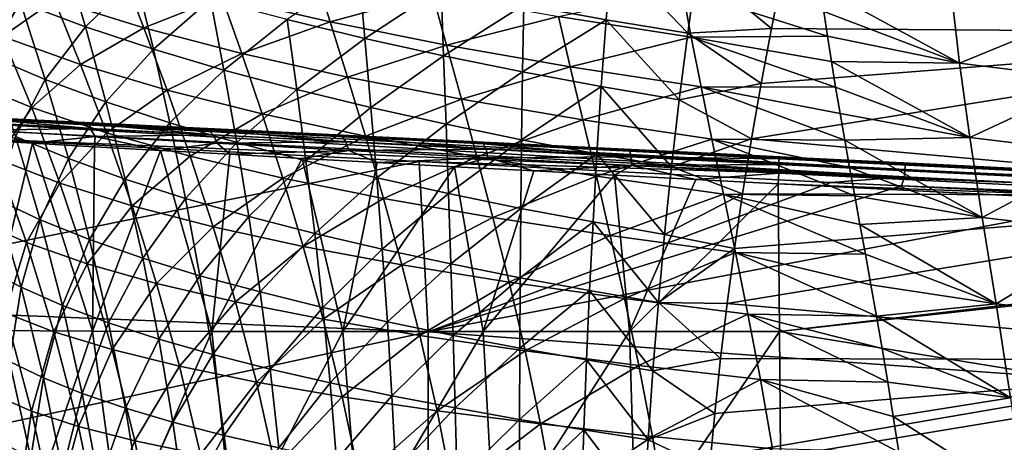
# Model space of a CAD drawing. Header units: metres. Extents: x -28 to 111, y -27 to 27.
# Tile 37 of 55: x 28 to 42, y 6 to 12. Entities that reach past the tile are written whole.
import ezdxf

# ---------------------------------------------------------------- set-up
doc = ezdxf.new("R2010")
doc.units = ezdxf.units.M
doc.layers.add('solid_13061041_XXX', color=7, linetype='CONTINUOUS')

msp = doc.modelspace()

# ---------------------------------------------------------------- linework, layer by layer
at = {"layer": 'solid_13061041_XXX'}
for points in [[(38.593594, 12.748885, -20.126493), (47.5896, 11.889615, -19.83956), (48.007412, 14.200536, -20.560453)], [(27.660461, 12.326068, -16.880564), (28.589821, 11.98008, -17.372231), (28.278194, 13.02986, -17.789955)], [(28.278194, 13.02986, -17.789955), (28.589821, 11.98008, -17.372231), (29.314579, 12.688558, -18.201704)], [(34.880924, 12.293303, -19.760471), (36.062195, 12.080735, -19.828796), (36.139004, 13.029072, -20.125843)], [(36.139004, 13.029072, -20.125843), (36.062195, 12.080735, -19.828796), (37.233269, 11.885973, -19.846775)], [(36.139004, 13.029072, -20.125843), (37.233269, 11.885973, -19.846775), (37.365517, 12.834637, -20.133818)], [(27.402117, 11.838326, -76.673149), (26.978085, 12.789757, -75.883232), (28.145975, 12.361195, -73.736832)], [(28.145975, 12.361195, -73.736832), (29.103855, 12.802073, -70.846161), (29.431412, 11.964555, -71.617645)], [(29.431412, 11.964555, -71.617645), (29.103855, 12.802073, -70.846161), (30.548647, 12.41163, -68.815353)], [(30.548647, 12.41163, -68.815353), (31.869715, 12.800698, -66.092529), (32.105213, 12.050531, -66.831123)], [(31.484417, 12.082045, -18.878677), (32.602119, 11.811689, -19.135509), (32.513523, 12.785503, -19.463795)], [(32.105213, 12.050531, -66.831123), (31.869715, 12.800698, -66.092529), (33.572224, 12.451882, -64.216011)], [(32.513523, 12.785503, -19.463795), (32.602119, 11.811689, -19.135509), (33.695847, 12.532284, -19.641161)], [(37.365517, 12.834637, -20.133818), (37.233269, 11.885973, -19.846775), (38.433842, 11.955559, -19.888565)], [(37.365517, 12.834637, -20.133818), (38.433842, 11.955559, -19.888565), (38.593594, 12.748885, -20.126493)], [(38.593594, 12.748885, -20.126493), (38.433842, 11.955559, -19.888565), (47.5896, 11.889615, -19.83956)], [(26.781828, 12.696707, -16.34984), (27.198994, 11.569304, -15.90117), (27.660461, 12.326068, -16.880564)], [(28.589821, 11.98008, -17.372231), (29.565659, 11.656887, -17.817068), (29.314579, 12.688558, -18.201704)], [(29.314579, 12.688558, -18.201704), (29.565659, 11.656887, -17.817068), (30.385483, 12.375711, -18.566837)], [(32.105213, 12.050531, -66.831123), (33.572224, 12.451882, -64.216011), (33.772354, 11.71684, -64.903725)], [(32.602119, 11.811689, -19.135509), (33.730774, 11.565555, -19.334267), (33.695847, 12.532284, -19.641161)], [(33.772354, 11.71684, -64.903725), (33.572224, 12.451882, -64.216011), (35.37896, 12.128925, -62.405262)], [(33.695847, 12.532284, -19.641161), (33.730774, 11.565555, -19.334267), (34.880924, 12.293303, -19.760471)], [(35.37896, 12.128925, -62.405262), (37.159752, 12.507946, -60.025963), (37.285019, 11.831092, -60.668171)], [(37.159752, 12.507946, -60.025963), (39.186932, 12.198158, -58.448528), (39.239315, 11.84292, -58.770638)], [(37.285019, 11.831092, -60.668171), (37.159752, 12.507946, -60.025963), (39.239315, 11.84292, -58.770638)], [(39.138996, 12.546878, -58.111595), (41.017155, 12.455699, -56.629883), (41.131714, 11.459629, -57.503521)], [(39.186932, 12.198158, -58.448528), (39.138996, 12.546878, -58.111595), (41.131714, 11.459629, -57.503521)], [(42.967934, 12.209839, -55.388775), (41.131714, 11.459629, -57.503521), (41.017155, 12.455699, -56.629883)], [(27.198994, 11.569304, -15.90117), (28.014961, 11.224787, -16.466042), (27.660461, 12.326068, -16.880564)], [(27.402117, 11.838326, -76.673149), (28.145975, 12.361195, -73.736832), (28.521967, 11.441176, -74.478127)], [(27.660461, 12.326068, -16.880564), (28.014961, 11.224787, -16.466042), (28.589821, 11.98008, -17.372231)], [(28.521967, 11.441176, -74.478127), (28.145975, 12.361195, -73.736832), (29.431412, 11.964555, -71.617645)], [(29.431412, 11.964555, -71.617645), (30.548647, 12.41163, -68.815353), (30.834095, 11.59678, -69.536919)], [(29.565659, 11.656887, -17.817068), (30.579197, 11.359643, -18.212057), (30.385483, 12.375711, -18.566837)], [(30.385483, 12.375711, -18.566837), (30.579197, 11.359643, -18.212057), (31.484417, 12.082045, -18.878677)], [(30.834095, 11.59678, -69.536919), (30.548647, 12.41163, -68.815353), (32.105213, 12.050531, -66.831123)], [(33.730774, 11.565555, -19.334267), (34.863384, 11.33239, -19.47143), (34.880924, 12.293303, -19.760471)], [(34.880924, 12.293303, -19.760471), (34.863384, 11.33239, -19.47143), (36.062195, 12.080735, -19.828796)], [(39.239315, 11.84292, -58.770638), (39.186932, 12.198158, -58.448528), (41.131714, 11.459629, -57.503521)], [(42.967934, 12.209839, -55.388775), (43.059338, 11.218484, -56.200283), (41.131714, 11.459629, -57.503521)], [(30.579197, 11.359643, -18.212057), (31.623302, 11.079759, -18.550882), (31.484417, 12.082045, -18.878677)], [(30.834095, 11.59678, -69.536919), (32.105213, 12.050531, -66.831123), (32.352589, 11.25581, -67.505089)], [(31.484417, 12.082045, -18.878677), (31.623302, 11.079759, -18.550882), (32.602119, 11.811689, -19.135509)], [(32.352589, 11.25581, -67.505089), (32.105213, 12.050531, -66.831123), (33.772354, 11.71684, -64.903725)], [(33.772354, 11.71684, -64.903725), (35.37896, 12.128925, -62.405262), (35.547577, 11.406758, -63.044495)], [(34.863384, 11.33239, -19.47143), (35.992798, 11.123506, -19.553547), (36.062195, 12.080735, -19.828796)], [(35.547577, 11.406758, -63.044495), (35.37896, 12.128925, -62.405262), (37.285019, 11.831092, -60.668171)], [(36.062195, 12.080735, -19.828796), (35.992798, 11.123506, -19.553547), (37.112045, 10.930905, -19.58172)], [(36.062195, 12.080735, -19.828796), (37.112045, 10.930905, -19.58172), (37.233269, 11.885973, -19.846775)], [(28.014961, 11.224787, -16.466042), (28.884739, 10.902245, -16.989698), (28.589821, 11.98008, -17.372231)], [(28.521967, 11.441176, -74.478127), (29.431412, 11.964555, -71.617645), (29.763601, 11.072985, -72.312706)], [(28.589821, 11.98008, -17.372231), (28.884739, 10.902245, -16.989698), (29.565659, 11.656887, -17.817068)], [(29.763601, 11.072985, -72.312706), (29.431412, 11.964555, -71.617645), (30.834095, 11.59678, -69.536919)], [(37.233269, 11.885973, -19.846775), (37.112045, 10.930905, -19.58172), (38.285465, 11.164303, -19.667595)], [(37.233269, 11.885973, -19.846775), (38.285465, 11.164303, -19.667595), (38.433842, 11.955559, -19.888565)], [(38.148262, 10.375033, -19.46327), (47.247742, 9.555562, -19.249546), (47.5896, 11.889615, -19.83956)], [(38.285465, 11.164303, -19.667595), (38.148262, 10.375033, -19.46327), (47.5896, 11.889615, -19.83956)], [(38.433842, 11.955559, -19.888565), (38.285465, 11.164303, -19.667595), (47.5896, 11.889615, -19.83956)], [(26.868811, 11.211684, -79.63488), (27.402117, 11.838326, -76.673149), (27.819775, 10.822315, -77.374779)], [(27.819775, 10.822315, -77.374779), (27.402117, 11.838326, -76.673149), (28.521967, 11.441176, -74.478127)], [(31.623302, 11.079759, -18.550882), (32.688457, 10.821115, -18.831394), (32.602119, 11.811689, -19.135509)], [(32.602119, 11.811689, -19.135509), (32.688457, 10.821115, -18.831394), (33.730774, 11.565555, -19.334267)], [(35.547577, 11.406758, -63.044495), (37.285019, 11.831092, -60.668171), (37.425732, 11.119504, -61.261631)], [(37.285019, 11.831092, -60.668171), (39.239315, 11.84292, -58.770638), (39.29575, 11.481532, -59.07777)], [(37.285019, 11.831092, -60.668171), (39.29575, 11.481532, -59.07777), (39.356052, 11.112999, -59.370953)], [(37.425732, 11.119504, -61.261631), (37.285019, 11.831092, -60.668171), (39.356052, 11.112999, -59.370953)], [(39.29575, 11.481532, -59.07777), (39.239315, 11.84292, -58.770638), (41.131714, 11.459629, -57.503521)], [(28.884739, 10.902245, -16.989698), (29.803883, 10.600032, -17.464214), (29.565659, 11.656887, -17.817068)], [(29.565659, 11.656887, -17.817068), (29.803883, 10.600032, -17.464214), (30.579197, 11.359643, -18.212057)], [(29.763601, 11.072985, -72.312706), (30.834095, 11.59678, -69.536919), (31.126362, 10.730813, -70.187981)], [(31.126362, 10.730813, -70.187981), (30.834095, 11.59678, -69.536919), (32.352589, 11.25581, -67.505089)], [(32.352589, 11.25581, -67.505089), (33.772354, 11.71684, -64.903725), (33.985386, 10.939732, -65.532509)], [(33.985386, 10.939732, -65.532509), (33.772354, 11.71684, -64.903725), (35.547577, 11.406758, -63.044495)], [(27.198994, 11.569304, -15.90117), (27.587095, 10.407862, -15.497103), (28.014961, 11.224787, -16.466042)], [(32.688457, 10.821115, -18.831394), (33.766392, 10.584559, -19.050325), (33.730774, 11.565555, -19.334267)], [(33.730774, 11.565555, -19.334267), (33.766392, 10.584559, -19.050325), (34.863384, 11.33239, -19.47143)], [(39.29575, 11.481532, -59.07777), (41.131714, 11.459629, -57.503521), (41.281319, 10.392736, -58.283958)], [(39.356052, 11.112999, -59.370953), (39.29575, 11.481532, -59.07777), (41.281319, 10.392736, -58.283958)], [(43.059338, 11.218484, -56.200283), (41.281319, 10.392736, -58.283958), (41.131714, 11.459629, -57.503521)], [(27.819775, 10.822315, -77.374779), (28.521967, 11.441176, -74.478127), (28.895151, 10.459934, -75.136963)], [(28.895151, 10.459934, -75.136963), (28.521967, 11.441176, -74.478127), (29.763601, 11.072985, -72.312706)], [(29.803883, 10.600032, -17.464214), (30.763502, 10.321126, -17.886173), (30.579197, 11.359643, -18.212057)], [(30.579197, 11.359643, -18.212057), (30.763502, 10.321126, -17.886173), (31.623302, 11.079759, -18.550882)], [(33.766392, 10.584559, -19.050325), (34.849625, 10.359735, -19.204628), (34.863384, 11.33239, -19.47143)], [(33.985386, 10.939732, -65.532509), (35.547577, 11.406758, -63.044495), (35.729702, 10.644852, -63.630318)], [(34.863384, 11.33239, -19.47143), (34.849625, 10.359735, -19.204628), (35.992798, 11.123506, -19.553547)], [(35.729702, 10.644852, -63.630318), (35.547577, 11.406758, -63.044495), (37.425732, 11.119504, -61.261631)], [(27.318752, 10.08578, -80.287659), (26.868811, 11.211684, -79.63488), (27.819775, 10.822315, -77.374779)], [(27.587095, 10.407862, -15.497103), (28.345648, 10.092514, -16.091841), (28.014961, 11.224787, -16.466042)], [(28.014961, 11.224787, -16.466042), (28.345648, 10.092514, -16.091841), (28.884739, 10.902245, -16.989698)], [(31.126362, 10.730813, -70.187981), (32.352589, 11.25581, -67.505089), (32.608505, 10.412679, -68.114403)], [(32.608505, 10.412679, -68.114403), (32.352589, 11.25581, -67.505089), (33.985386, 10.939732, -65.532509)], [(37.112045, 10.930905, -19.58172), (38.148262, 10.375033, -19.46327), (38.285465, 11.164303, -19.667595)], [(43.059338, 11.218484, -56.200283), (43.184753, 10.160356, -56.926704), (41.281319, 10.392736, -58.283958)], [(28.895151, 10.459934, -75.136963), (29.763601, 11.072985, -72.312706), (30.096043, 10.12328, -72.931198)], [(30.096043, 10.12328, -72.931198), (29.763601, 11.072985, -72.312706), (31.126362, 10.730813, -70.187981)], [(30.763502, 10.321126, -17.886173), (31.755976, 10.057694, -18.249607), (31.623302, 11.079759, -18.550882)], [(31.623302, 11.079759, -18.550882), (31.755976, 10.057694, -18.249607), (32.688457, 10.821115, -18.831394)], [(34.849625, 10.359735, -19.204628), (35.930531, 10.157091, -19.300293), (35.992798, 11.123506, -19.553547)], [(35.729702, 10.644852, -63.630318), (37.425732, 11.119504, -61.261631), (37.580162, 10.370375, -61.806908)], [(35.992798, 11.123506, -19.553547), (35.930531, 10.157091, -19.300293), (37.00169, 9.969285, -19.338768)], [(35.992798, 11.123506, -19.553547), (37.00169, 9.969285, -19.338768), (37.112045, 10.930905, -19.58172)], [(37.425732, 11.119504, -61.261631), (39.356052, 11.112999, -59.370953), (39.419987, 10.736846, -59.650673)], [(37.425732, 11.119504, -61.261631), (39.419987, 10.736846, -59.650673), (39.487221, 10.352877, -59.91713)], [(37.580162, 10.370375, -61.806908), (37.425732, 11.119504, -61.261631), (39.487221, 10.352877, -59.91713)], [(39.419987, 10.736846, -59.650673), (39.356052, 11.112999, -59.370953), (41.281319, 10.392736, -58.283958)], [(28.345648, 10.092514, -16.091841), (29.160505, 9.796336, -16.643574), (28.884739, 10.902245, -16.989698)], [(28.884739, 10.902245, -16.989698), (29.160505, 9.796336, -16.643574), (29.803883, 10.600032, -17.464214)], [(32.608505, 10.412679, -68.114403), (33.985386, 10.939732, -65.532509), (34.208221, 10.116741, -66.102333)], [(34.208221, 10.116741, -66.102333), (33.985386, 10.939732, -65.532509), (35.729702, 10.644852, -63.630318)], [(37.112045, 10.930905, -19.58172), (37.00169, 9.969285, -19.338768), (38.148262, 10.375033, -19.46327)], [(27.318752, 10.08578, -80.287659), (27.819775, 10.822315, -77.374779), (28.225735, 9.737926, -77.988022)], [(28.225735, 9.737926, -77.988022), (27.819775, 10.822315, -77.374779), (28.895151, 10.459934, -75.136963)], [(31.755976, 10.057694, -18.249607), (32.771656, 9.813375, -18.551964), (32.688457, 10.821115, -18.831394)], [(32.688457, 10.821115, -18.831394), (32.771656, 9.813375, -18.551964), (33.766392, 10.584559, -19.050325)], [(26.645157, 10.701543, 32.985703), (28.447285, 10.612742, 25.831081), (27.530699, 10.657907, 25.052328)], [(26.645157, 10.701543, 32.985703), (29.41968, 10.564827, 26.543839), (28.447285, 10.612742, 25.831081)], [(26.645157, 10.701543, 32.985703), (39.316628, 10.077151, 33.313438), (29.41968, 10.564827, 26.543839)], [(40.35704, 10.002555, 33.490482), (39.316628, 10.077151, 33.313438), (26.645157, 10.701543, 32.985703)], [(26.675926, 10.678318, 33.13171), (40.35704, 10.002555, 33.490482), (26.645157, 10.701543, 32.985703)], [(26.669191, 10.615427, 33.264641), (26.661345, 10.516557, 33.373428), (40.342308, 9.829226, 33.737389)], [(26.675926, 10.678318, 33.13171), (26.669191, 10.615427, 33.264641), (40.350277, 9.934979, 33.627373)], [(26.669191, 10.615427, 33.264641), (40.342308, 9.829226, 33.737389), (40.350277, 9.934979, 33.627373)], [(26.675926, 10.678318, 33.13171), (40.350277, 9.934979, 33.627373), (40.35704, 10.002555, 33.490482)], [(26.951746, 10.675849, 24.35261), (27.530699, 10.657907, 25.052328), (28.447285, 10.612742, 25.831081)], [(26.951746, 10.675849, 24.35261), (28.447285, 10.612742, 25.831081), (28.567532, 10.593314, 25.779531)], [(26.951746, 10.675849, 24.35261), (28.658768, 10.523248, 25.657537), (27.059259, 10.609142, 24.242579)], [(26.951746, 10.675849, 24.35261), (28.567532, 10.593314, 25.779531), (28.658768, 10.523248, 25.657537)], [(27.059259, 10.609142, 24.242579), (28.658768, 10.523248, 25.657537), (27.144983, 10.495297, 24.1542)], [(28.567532, 10.593314, 25.779531), (28.447285, 10.612742, 25.831081), (29.41968, 10.564827, 26.543839)], [(29.160505, 9.796336, -16.643574), (30.027084, 9.517924, -17.144302), (29.803883, 10.600032, -17.464214)], [(29.803883, 10.600032, -17.464214), (30.027084, 9.517924, -17.144302), (30.763502, 10.321126, -17.886173)], [(30.096043, 10.12328, -72.931198), (31.126362, 10.730813, -70.187981), (31.421421, 9.809583, -70.768364)], [(31.421421, 9.809583, -70.768364), (31.126362, 10.730813, -70.187981), (32.608505, 10.412679, -68.114403)], [(34.208221, 10.116741, -66.102333), (35.729702, 10.644852, -63.630318), (35.922432, 9.83946, -64.162651)], [(35.922432, 9.83946, -64.162651), (35.729702, 10.644852, -63.630318), (37.580162, 10.370375, -61.806908)], [(39.487221, 10.352877, -59.91713), (39.419987, 10.736846, -59.650673), (41.281319, 10.392736, -58.283958)], [(26.661345, 10.516557, 33.373428), (26.616472, 10.39211, 33.447617), (40.342308, 9.829226, 33.737389)], [(27.144983, 10.495297, 24.1542), (27.830627, 10.310878, 24.703856), (26.997255, 10.358965, 23.889046)], [(28.658768, 10.523248, 25.657537), (28.730188, 10.406743, 25.56035), (27.144983, 10.495297, 24.1542)], [(27.144983, 10.495297, 24.1542), (28.730188, 10.406743, 25.56035), (27.830627, 10.310878, 24.703856)], [(28.225735, 9.737926, -77.988022), (28.895151, 10.459934, -75.136963), (29.260702, 9.413501, -75.713219)], [(28.567532, 10.593314, 25.779531), (29.41968, 10.564827, 26.543839), (30.351765, 10.502295, 26.985552)], [(28.567532, 10.593314, 25.779531), (30.425602, 10.429171, 26.853958), (28.658768, 10.523248, 25.657537)], [(28.567532, 10.593314, 25.779531), (30.351765, 10.502295, 26.985552), (30.425602, 10.429171, 26.853958)], [(28.658768, 10.523248, 25.657537), (30.425602, 10.429171, 26.853958), (28.730188, 10.406743, 25.56035)], [(29.260702, 9.413501, -75.713219), (28.895151, 10.459934, -75.136963), (30.096043, 10.12328, -72.931198)], [(39.316628, 10.077151, 33.313438), (30.442799, 10.514413, 27.186424), (29.41968, 10.564827, 26.543839)], [(30.351765, 10.502295, 26.985552), (29.41968, 10.564827, 26.543839), (30.442799, 10.514413, 27.186424)], [(30.351765, 10.502295, 26.985552), (30.442799, 10.514413, 27.186424), (31.511192, 10.461767, 27.755037)], [(30.351765, 10.502295, 26.985552), (31.511192, 10.461767, 27.755037), (32.273949, 10.404432, 27.95253)], [(30.351765, 10.502295, 26.985552), (32.329609, 10.32862, 27.813709), (30.425602, 10.429171, 26.853958)], [(30.351765, 10.502295, 26.985552), (32.273949, 10.404432, 27.95253), (32.329609, 10.32862, 27.813709)], [(39.316628, 10.077151, 33.313438), (31.511192, 10.461767, 27.755037), (30.442799, 10.514413, 27.186424)], [(39.316628, 10.077151, 33.313438), (32.618958, 10.407182, 28.246264), (31.511192, 10.461767, 27.755037)], [(32.273949, 10.404432, 27.95253), (31.511192, 10.461767, 27.755037), (32.618958, 10.407182, 28.246264)], [(32.771656, 9.813375, -18.551964), (33.801975, 9.588992, -18.789795), (33.766392, 10.584559, -19.050325)], [(33.766392, 10.584559, -19.050325), (33.801975, 9.588992, -18.789795), (34.849625, 10.359735, -19.204628)], [(33.381336, 10.048383, 33.630444), (26.616472, 10.39211, 33.447617), (23.249798, 8.016752, 34.283787)], [(40.342308, 9.829226, 33.737389), (26.616472, 10.39211, 33.447617), (33.381336, 10.048383, 33.630444)], [(26.997255, 10.358965, 23.889046), (27.830627, 10.310878, 24.703856), (27.186756, 7.625631, 22.897264)], [(27.298788, 9.512375, -14.482545), (27.943018, 9.212741, -15.138968), (27.587095, 10.407862, -15.497103)], [(27.587095, 10.407862, -15.497103), (27.943018, 9.212741, -15.138968), (28.345648, 10.092514, -16.091841)], [(28.730188, 10.406743, 25.56035), (28.722694, 10.259973, 25.458971), (27.830627, 10.310878, 24.703856)], [(28.730188, 10.406743, 25.56035), (29.668732, 10.206533, 26.149904), (28.722694, 10.259973, 25.458971)], [(30.425602, 10.429171, 26.853958), (30.482126, 10.310274, 26.750093), (28.730188, 10.406743, 25.56035)], [(28.730188, 10.406743, 25.56035), (30.482126, 10.310274, 26.750093), (29.668732, 10.206533, 26.149904)], [(30.027084, 9.517924, -17.144302), (30.93652, 9.260085, -17.590267), (30.763502, 10.321126, -17.886173)], [(30.425602, 10.429171, 26.853958), (32.329609, 10.32862, 27.813709), (30.482126, 10.310274, 26.750093)], [(32.329609, 10.32862, 27.813709), (32.370956, 10.207647, 27.7052), (30.482126, 10.310274, 26.750093)], [(30.763502, 10.321126, -17.886173), (30.93652, 9.260085, -17.590267), (31.755976, 10.057694, -18.249607)], [(31.421421, 9.809583, -70.768364), (32.608505, 10.412679, -68.114403), (32.869244, 9.516981, -68.658836)], [(32.273949, 10.404432, 27.95253), (32.618958, 10.407182, 28.246264), (33.760288, 10.350943, 28.657356)], [(32.273949, 10.404432, 27.95253), (33.760288, 10.350943, 28.657356), (34.302105, 10.301446, 28.666176)], [(32.273949, 10.404432, 27.95253), (34.339127, 10.223376, 28.52247), (32.329609, 10.32862, 27.813709)], [(32.273949, 10.404432, 27.95253), (34.302105, 10.301446, 28.666176), (34.339127, 10.223376, 28.52247)], [(32.329609, 10.32862, 27.813709), (34.339127, 10.223376, 28.52247), (32.370956, 10.207647, 27.7052)], [(32.869244, 9.516981, -68.658836), (32.608505, 10.412679, -68.114403), (34.208221, 10.116741, -66.102333)], [(39.316628, 10.077151, 33.313438), (33.760288, 10.350943, 28.657356), (32.618958, 10.407182, 28.246264)], [(39.316628, 10.077151, 33.313438), (34.929302, 10.293339, 28.986031), (33.760288, 10.350943, 28.657356)], [(34.302105, 10.301446, 28.666176), (33.760288, 10.350943, 28.657356), (34.929302, 10.293339, 28.986031)], [(33.801975, 9.588992, -18.789795), (34.839085, 9.375127, -18.960447), (34.849625, 10.359735, -19.204628)], [(34.849625, 10.359735, -19.204628), (34.839085, 9.375127, -18.960447), (35.930531, 10.157091, -19.300293)], [(35.922432, 9.83946, -64.162651), (37.580162, 10.370375, -61.806908), (37.745567, 9.580066, -62.303883)], [(37.00169, 9.969285, -19.338768), (38.02182, 9.586294, -19.274979), (38.148262, 10.375033, -19.46327)], [(37.580162, 10.370375, -61.806908), (39.487221, 10.352877, -59.91713), (39.557514, 9.959602, -60.171173)], [(37.580162, 10.370375, -61.806908), (39.557514, 9.959602, -60.171173), (39.630394, 9.556781, -60.41272)], [(37.745567, 9.580066, -62.303883), (37.580162, 10.370375, -61.806908), (39.630394, 9.556781, -60.41272)], [(38.148262, 10.375033, -19.46327), (38.02182, 9.586294, -19.274979), (47.247742, 9.555562, -19.249546)], [(39.487221, 10.352877, -59.91713), (41.281319, 10.392736, -58.283958), (41.459812, 9.245229, -58.972534)], [(39.557514, 9.959602, -60.171173), (39.487221, 10.352877, -59.91713), (41.459812, 9.245229, -58.972534)], [(43.184753, 10.160356, -56.926704), (41.459812, 9.245229, -58.972534), (41.281319, 10.392736, -58.283958)], [(27.830627, 10.310878, 24.703856), (28.693539, 7.615087, 24.496973), (27.186756, 7.625631, 22.897264)], [(27.830627, 10.310878, 24.703856), (28.722694, 10.259973, 25.458971), (28.693539, 7.615087, 24.496973)], [(28.722694, 10.259973, 25.458971), (29.668732, 10.206533, 26.149904), (28.693539, 7.615087, 24.496973)], [(29.668732, 10.206533, 26.149904), (30.405432, 7.610032, 25.859335), (28.693539, 7.615087, 24.496973)], [(30.482126, 10.310274, 26.750093), (30.663712, 10.150859, 26.772585), (29.668732, 10.206533, 26.149904)], [(29.668732, 10.206533, 26.149904), (30.663712, 10.150859, 26.772585), (30.405432, 7.610032, 25.859335)], [(30.482126, 10.310274, 26.750093), (32.370956, 10.207647, 27.7052), (30.663712, 10.150859, 26.772585)], [(32.370956, 10.207647, 27.7052), (31.70233, 10.093274, 27.323389), (30.663712, 10.150859, 26.772585)], [(32.370956, 10.207647, 27.7052), (32.779045, 10.034139, 27.799143), (31.70233, 10.093274, 27.323389)], [(34.339127, 10.223376, 28.52247), (34.365276, 10.100677, 28.411211), (32.370956, 10.207647, 27.7052)], [(32.370956, 10.207647, 27.7052), (34.365276, 10.100677, 28.411211), (32.779045, 10.034139, 27.799143)], [(34.302105, 10.301446, 28.666176), (34.929302, 10.293339, 28.986031), (36.120014, 10.234666, 29.230444)], [(34.302105, 10.301446, 28.666176), (36.120014, 10.234666, 29.230444), (36.403118, 10.195123, 29.116201)], [(34.302105, 10.301446, 28.666176), (36.421322, 10.115271, 28.969883), (34.339127, 10.223376, 28.52247)], [(34.302105, 10.301446, 28.666176), (36.403118, 10.195123, 29.116201), (36.421322, 10.115271, 28.969883)], [(34.339127, 10.223376, 28.52247), (36.421322, 10.115271, 28.969883), (34.365276, 10.100677, 28.411211)], [(39.316628, 10.077151, 33.313438), (36.120014, 10.234666, 29.230444), (34.929302, 10.293339, 28.986031)], [(39.316628, 10.077151, 33.313438), (37.326038, 10.175239, 29.389187), (36.120014, 10.234666, 29.230444)], [(36.403118, 10.195123, 29.116201), (36.120014, 10.234666, 29.230444), (37.326038, 10.175239, 29.389187)], [(36.403118, 10.195123, 29.116201), (37.326038, 10.175239, 29.389187), (38.540813, 10.11538, 29.461309)], [(36.403118, 10.195123, 29.116201), (38.540813, 10.11538, 29.461309), (38.543308, 10.087273, 29.296524)], [(36.403118, 10.195123, 29.116201), (38.543308, 10.087273, 29.296524), (36.421322, 10.115271, 28.969883)], [(39.316628, 10.077151, 33.313438), (38.540813, 10.11538, 29.461309), (37.326038, 10.175239, 29.389187)], [(33.509815, 7.606399, 34.444271), (33.381336, 10.048383, 33.630444), (23.249798, 8.016752, 34.283787)], [(27.007107, 9.209245, -83.19738), (27.318752, 10.08578, -80.287659), (27.745321, 8.884847, -80.846092)], [(27.745321, 8.884847, -80.846092), (27.318752, 10.08578, -80.287659), (28.225735, 9.737926, -77.988022)], [(27.943018, 9.212741, -15.138968), (28.649693, 8.929413, -15.75929), (28.345648, 10.092514, -16.091841)], [(28.345648, 10.092514, -16.091841), (28.649693, 8.929413, -15.75929), (29.160505, 9.796336, -16.643574)], [(29.260702, 9.413501, -75.713219), (30.096043, 10.12328, -72.931198), (30.424339, 9.111357, -73.472961)], [(30.424339, 9.111357, -73.472961), (30.096043, 10.12328, -72.931198), (31.421421, 9.809583, -70.768364)], [(30.663712, 10.150859, 26.772585), (31.70233, 10.093274, 27.323389), (30.405432, 7.610032, 25.859335)], [(31.70233, 10.093274, 27.323389), (32.285999, 7.608616, 26.960966), (30.405432, 7.610032, 25.859335)], [(30.93652, 9.260085, -17.590267), (31.880836, 9.015798, -17.975822), (31.755976, 10.057694, -18.249607)], [(31.70233, 10.093274, 27.323389), (32.779045, 10.034139, 27.799143), (32.285999, 7.608616, 26.960966)], [(31.755976, 10.057694, -18.249607), (31.880836, 9.015798, -17.975822), (32.771656, 9.813375, -18.551964)], [(32.779045, 10.034139, 27.799143), (33.888206, 9.973774, 28.197159), (32.285999, 7.608616, 26.960966)], [(34.365276, 10.100677, 28.411211), (33.888206, 9.973774, 28.197159), (32.779045, 10.034139, 27.799143)], [(32.869244, 9.516981, -68.658836), (34.208221, 10.116741, -66.102333), (34.437397, 9.243747, -66.612923)], [(39.286446, 9.748438, 33.783375), (33.381336, 10.048383, 33.630444), (33.509815, 7.606399, 34.444271)], [(40.342308, 9.829226, 33.737389), (33.381336, 10.048383, 33.630444), (39.286446, 9.748438, 33.783375)], [(34.365276, 10.100677, 28.411211), (35.024067, 9.912501, 28.515209), (33.888206, 9.973774, 28.197159)], [(34.437397, 9.243747, -66.612923), (34.208221, 10.116741, -66.102333), (35.922432, 9.83946, -64.162651)], [(36.421322, 10.115271, 28.969883), (36.432465, 9.991222, 28.857611), (34.365276, 10.100677, 28.411211)], [(34.365276, 10.100677, 28.411211), (36.432465, 9.991222, 28.857611), (35.024067, 9.912501, 28.515209)], [(34.839085, 9.375127, -18.960447), (35.875019, 9.181363, -19.069309), (35.930531, 10.157091, -19.300293)], [(35.930531, 10.157091, -19.300293), (35.875019, 9.181363, -19.069309), (36.902008, 9.00105, -19.118067)], [(35.930531, 10.157091, -19.300293), (36.902008, 9.00105, -19.118067), (37.00169, 9.969285, -19.338768)], [(36.421322, 10.115271, 28.969883), (38.54277, 10.00616, 29.149767), (36.432465, 9.991222, 28.857611)], [(38.543308, 10.087273, 29.296524), (38.54277, 10.00616, 29.149767), (36.421322, 10.115271, 28.969883)], [(40.327202, 10.027355, 33.339382), (51.214298, 9.49089, 29.819765), (38.540813, 10.11538, 29.461309)], [(51.761444, 9.434652, 29.668297), (38.540813, 10.11538, 29.461309), (51.214298, 9.49089, 29.819765)], [(39.316628, 10.077151, 33.313438), (40.327202, 10.027355, 33.339382), (38.540813, 10.11538, 29.461309)], [(51.761444, 9.434652, 29.668297), (38.543308, 10.087273, 29.296524), (38.540813, 10.11538, 29.461309)], [(51.761444, 9.434652, 29.668297), (38.54277, 10.00616, 29.149767), (38.543308, 10.087273, 29.296524)], [(40.35704, 10.002555, 33.490482), (40.327202, 10.027355, 33.339382), (39.316628, 10.077151, 33.313438)], [(43.184753, 10.160356, -56.926704), (43.338291, 9.026137, -57.56926), (41.459812, 9.245229, -58.972534)], [(33.888206, 9.973774, 28.197159), (34.296921, 7.608992, 27.783905), (32.285999, 7.608616, 26.960966)], [(33.888206, 9.973774, 28.197159), (35.024067, 9.912501, 28.515209), (34.296921, 7.608992, 27.783905)], [(35.024067, 9.912501, 28.515209), (36.180779, 9.850647, 28.751511), (34.296921, 7.608992, 27.783905)], [(36.432465, 9.991222, 28.857611), (36.180779, 9.850647, 28.751511), (35.024067, 9.912501, 28.515209)], [(36.432465, 9.991222, 28.857611), (37.352432, 9.788551, 28.90473), (36.180779, 9.850647, 28.751511)], [(38.54277, 10.00616, 29.149767), (38.539246, 9.881166, 29.038048), (36.432465, 9.991222, 28.857611)], [(36.432465, 9.991222, 28.857611), (38.539246, 9.881166, 29.038048), (37.352432, 9.788551, 28.90473)], [(37.00169, 9.969285, -19.338768), (36.902008, 9.00105, -19.118067), (38.02182, 9.586294, -19.274979)], [(51.761917, 9.350223, 29.519592), (38.539246, 9.881166, 29.038048), (38.54277, 10.00616, 29.149767)], [(51.761444, 9.434652, 29.668297), (51.761917, 9.350223, 29.519592), (38.54277, 10.00616, 29.149767)], [(39.630394, 9.556781, -60.41272), (39.557514, 9.959602, -60.171173), (41.459812, 9.245229, -58.972534)], [(40.327202, 10.027355, 33.339382), (54.029953, 9.352147, 33.686989), (51.214298, 9.49089, 29.819765)], [(54.02462, 9.327106, 33.843891), (54.029953, 9.352147, 33.686989), (40.327202, 10.027355, 33.339382)], [(40.35704, 10.002555, 33.490482), (54.02462, 9.327106, 33.843891), (40.327202, 10.027355, 33.339382)], [(40.350277, 9.934979, 33.627373), (40.342308, 9.829226, 33.737389), (54.008846, 9.140538, 34.095848)], [(40.35704, 10.002555, 33.490482), (40.350277, 9.934979, 33.627373), (54.017342, 9.254109, 33.984928)], [(40.350277, 9.934979, 33.627373), (54.008846, 9.140538, 34.095848), (54.017342, 9.254109, 33.984928)], [(40.35704, 10.002555, 33.490482), (54.017342, 9.254109, 33.984928), (54.02462, 9.327106, 33.843891)], [(28.649693, 8.929413, -15.75929), (29.414579, 8.662396, -16.335144), (29.160505, 9.796336, -16.643574)], [(29.160505, 9.796336, -16.643574), (29.414579, 8.662396, -16.335144), (30.027084, 9.517924, -17.144302)], [(30.424339, 9.111357, -73.472961), (31.421421, 9.809583, -70.768364), (31.715239, 8.828943, -71.27787)], [(31.715239, 8.828943, -71.27787), (31.421421, 9.809583, -70.768364), (32.869244, 9.516981, -68.658836)], [(31.880836, 9.015798, -17.975822), (32.850407, 8.788456, -18.298058), (32.771656, 9.813375, -18.551964)], [(32.771656, 9.813375, -18.551964), (32.850407, 8.788456, -18.298058), (33.801975, 9.588992, -18.789795)], [(36.180779, 9.850647, 28.751511), (36.398773, 7.60931, 28.315561), (34.296921, 7.608992, 27.783905)], [(34.437397, 9.243747, -66.612923), (35.922432, 9.83946, -64.162651), (36.122517, 8.986548, -64.64119)], [(36.122517, 8.986548, -64.64119), (35.922432, 9.83946, -64.162651), (37.745567, 9.580066, -62.303883)], [(36.180779, 9.850647, 28.751511), (37.352432, 9.788551, 28.90473), (36.398773, 7.60931, 28.315561)], [(37.352432, 9.788551, 28.90473), (38.533134, 9.72651, 28.97397), (36.398773, 7.60931, 28.315561)], [(38.539246, 9.881166, 29.038048), (38.533134, 9.72651, 28.97397), (37.352432, 9.788551, 28.90473)], [(51.75901, 9.220703, 29.40798), (38.533134, 9.72651, 28.97397), (38.539246, 9.881166, 29.038048)], [(51.761917, 9.350223, 29.519592), (51.75901, 9.220703, 29.40798), (38.539246, 9.881166, 29.038048)], [(40.342308, 9.829226, 33.737389), (39.286446, 9.748438, 33.783375), (40.299194, 9.696969, 33.809353)], [(40.342308, 9.829226, 33.737389), (40.299194, 9.696969, 33.809353), (54.008846, 9.140538, 34.095848)], [(27.745321, 8.884847, -80.846092), (28.225735, 9.737926, -77.988022), (28.613499, 8.581625, -78.512535)], [(28.613499, 8.581625, -78.512535), (28.225735, 9.737926, -77.988022), (29.260702, 9.413501, -75.713219)], [(40.299194, 9.696969, 33.809353), (39.286446, 9.748438, 33.783375), (33.509815, 7.606399, 34.444271)], [(43.65855, 9.526114, 33.895485), (40.299194, 9.696969, 33.809353), (33.509815, 7.606399, 34.444271)], [(38.533134, 9.72651, 28.97397), (38.551708, 7.607724, 28.548544), (36.398773, 7.60931, 28.315561)], [(51.209568, 9.088481, 29.329723), (38.551708, 7.607724, 28.548544), (38.533134, 9.72651, 28.97397)], [(51.209568, 9.088481, 29.329723), (38.533134, 9.72651, 28.97397), (51.731556, 9.062324, 29.345875)], [(51.75901, 9.220703, 29.40798), (51.731556, 9.062324, 29.345875), (38.533134, 9.72651, 28.97397)], [(54.008846, 9.140538, 34.095848), (40.299194, 9.696969, 33.809353), (43.65855, 9.526114, 33.895485)], [(27.136978, 8.524856, -13.442089), (27.666767, 8.246305, -14.149179), (27.298788, 9.512375, -14.482545)], [(27.298788, 9.512375, -14.482545), (27.666767, 8.246305, -14.149179), (27.943018, 9.212741, -15.138968)], [(29.414579, 8.662396, -16.335144), (30.233028, 8.410547, -16.858549), (30.027084, 9.517924, -17.144302)], [(30.027084, 9.517924, -17.144302), (30.233028, 8.410547, -16.858549), (30.93652, 9.260085, -17.590267)], [(31.715239, 8.828943, -71.27787), (32.869244, 9.516981, -68.658836), (33.131073, 8.56456, -69.138161)], [(32.850407, 8.788456, -18.298058), (33.836502, 8.578868, -18.55337), (33.801975, 9.588992, -18.789795)], [(33.131073, 8.56456, -69.138161), (32.869244, 9.516981, -68.658836), (34.437397, 9.243747, -66.612923)], [(43.770172, 6.862111, 34.678329), (43.65855, 9.526114, 33.895485), (33.509815, 7.606399, 34.444271)], [(33.801975, 9.588992, -18.789795), (33.836502, 8.578868, -18.55337), (34.839085, 9.375127, -18.960447)], [(36.122517, 8.986548, -64.64119), (37.745567, 9.580066, -62.303883), (37.918892, 8.744672, -62.75222)], [(36.902008, 9.00105, -19.118067), (37.906033, 8.798182, -19.102552), (38.02182, 9.586294, -19.274979)], [(37.745567, 9.580066, -62.303883), (39.630394, 9.556781, -60.41272), (39.705521, 9.143512, -60.642078)], [(37.745567, 9.580066, -62.303883), (39.705521, 9.143512, -60.642078), (39.782692, 8.718171, -60.859829)], [(37.918892, 8.744672, -62.75222), (37.745567, 9.580066, -62.303883), (39.782692, 8.718171, -60.859829)], [(37.800758, 8.010642, -18.945789), (46.981838, 7.198974, -18.790497), (47.247742, 9.555562, -19.249546)], [(37.906033, 8.798182, -19.102552), (37.800758, 8.010642, -18.945789), (47.247742, 9.555562, -19.249546)], [(38.02182, 9.586294, -19.274979), (37.906033, 8.798182, -19.102552), (47.247742, 9.555562, -19.249546)], [(39.705521, 9.143512, -60.642078), (39.630394, 9.556781, -60.41272), (41.459812, 9.245229, -58.972534)], [(28.613499, 8.581625, -78.512535), (29.260702, 9.413501, -75.713219), (29.61261, 8.298101, -76.206474)], [(29.61261, 8.298101, -76.206474), (29.260702, 9.413501, -75.713219), (30.424339, 9.111357, -73.472961)], [(33.836502, 8.578868, -18.55337), (34.83102, 8.37861, -18.73942), (34.839085, 9.375127, -18.960447)], [(34.839085, 9.375127, -18.960447), (34.83102, 8.37861, -18.73942), (35.875019, 9.181363, -19.069309)], [(27.437025, 7.879503, -83.692184), (27.007107, 9.209245, -83.19738), (27.745321, 8.884847, -80.846092)], [(27.666767, 8.246305, -14.149179), (28.263653, 7.984299, -14.828093), (27.943018, 9.212741, -15.138968)], [(27.943018, 9.212741, -15.138968), (28.263653, 7.984299, -14.828093), (28.649693, 8.929413, -15.75929)], [(30.233028, 8.410547, -16.858549), (31.096312, 8.176488, -17.325457), (30.93652, 9.260085, -17.590267)], [(30.93652, 9.260085, -17.590267), (31.096312, 8.176488, -17.325457), (31.880836, 9.015798, -17.975822)], [(33.131073, 8.56456, -69.138161), (34.437397, 9.243747, -66.612923), (34.669441, 8.316627, -67.064011)], [(34.669441, 8.316627, -67.064011), (34.437397, 9.243747, -66.612923), (36.122517, 8.986548, -64.64119)], [(39.705521, 9.143512, -60.642078), (41.459812, 9.245229, -58.972534), (41.657829, 8.004871, -59.568233)], [(43.338291, 9.026137, -57.56926), (41.657829, 8.004871, -59.568233), (41.459812, 9.245229, -58.972534)], [(29.61261, 8.298101, -76.206474), (30.424339, 9.111357, -73.472961), (30.742897, 8.033267, -73.937531)], [(30.742897, 8.033267, -73.937531), (30.424339, 9.111357, -73.472961), (31.715239, 8.828943, -71.27787)], [(34.83102, 8.37861, -18.73942), (35.825783, 8.196375, -18.860962), (35.875019, 9.181363, -19.069309)], [(35.875019, 9.181363, -19.069309), (35.825783, 8.196375, -18.860962), (36.812767, 8.026237, -18.919802)], [(35.875019, 9.181363, -19.069309), (36.812767, 8.026237, -18.919802), (36.902008, 9.00105, -19.118067)], [(51.209568, 9.088481, 29.329723), (51.731556, 9.062324, 29.345875), (38.551708, 7.607724, 28.548544)], [(51.731556, 9.062324, 29.345875), (51.776878, 5.458402, 28.782181), (38.551708, 7.607724, 28.548544)], [(39.782692, 8.718171, -60.859829), (39.705521, 9.143512, -60.642078), (41.657829, 8.004871, -59.568233)], [(28.263653, 7.984299, -14.828093), (28.924261, 7.735644, -15.469713), (28.649693, 8.929413, -15.75929)], [(28.649693, 8.929413, -15.75929), (28.924261, 7.735644, -15.469713), (29.414579, 8.662396, -16.335144)], [(31.096312, 8.176488, -17.325457), (31.996256, 7.954047, -17.730524), (31.880836, 9.015798, -17.975822)], [(31.880836, 9.015798, -17.975822), (31.996256, 7.954047, -17.730524), (32.850407, 8.788456, -18.298058)], [(34.669441, 8.316627, -67.064011), (36.122517, 8.986548, -64.64119), (36.32671, 8.082078, -65.065636)], [(36.32671, 8.082078, -65.065636), (36.122517, 8.986548, -64.64119), (37.918892, 8.744672, -62.75222)], [(36.902008, 9.00105, -19.118067), (36.812767, 8.026237, -18.919802), (37.906033, 8.798182, -19.102552)], [(43.338291, 9.026137, -57.56926), (43.510998, 7.804334, -58.126842), (41.657829, 8.004871, -59.568233)], [(27.437025, 7.879503, -83.692184), (27.745321, 8.884847, -80.846092), (28.13929, 7.606365, -81.309456)], [(28.13929, 7.606365, -81.309456), (27.745321, 8.884847, -80.846092), (28.613499, 8.581625, -78.512535)], [(30.742897, 8.033267, -73.937531), (31.715239, 8.828943, -71.27787), (32.002598, 7.784841, -71.715973)], [(32.002598, 7.784841, -71.715973), (31.715239, 8.828943, -71.27787), (33.131073, 8.56456, -69.138161)], [(31.996256, 7.954047, -17.730524), (32.923378, 7.746361, -18.070536), (32.850407, 8.788456, -18.298058)], [(32.850407, 8.788456, -18.298058), (32.923378, 7.746361, -18.070536), (33.836502, 8.578868, -18.55337)], [(36.812767, 8.026237, -18.919802), (37.800758, 8.010642, -18.945789), (37.906033, 8.798182, -19.102552)], [(28.924261, 7.735644, -15.469713), (29.644421, 7.50047, -16.065699), (29.414579, 8.662396, -16.335144)], [(29.414579, 8.662396, -16.335144), (29.644421, 7.50047, -16.065699), (30.233028, 8.410547, -16.858549)], [(36.32671, 8.082078, -65.065636), (37.918892, 8.744672, -62.75222), (38.097057, 7.860284, -63.151592)], [(37.918892, 8.744672, -62.75222), (39.782692, 8.718171, -60.859829), (39.861443, 8.280529, -61.065754)], [(37.918892, 8.744672, -62.75222), (39.861443, 8.280529, -61.065754), (39.941437, 7.829671, -61.259953)], [(38.097057, 7.860284, -63.151592), (37.918892, 8.744672, -62.75222), (39.941437, 7.829671, -61.259953)], [(39.861443, 8.280529, -61.065754), (39.782692, 8.718171, -60.859829), (41.657829, 8.004871, -59.568233)], [(27.136978, 8.524856, -13.442089), (27.5014, 7.18014, -13.142211), (27.666767, 8.246305, -14.149179)], [(28.13929, 7.606365, -81.309456), (28.613499, 8.581625, -78.512535), (28.974325, 7.350395, -78.947472)], [(28.974325, 7.350395, -78.947472), (28.613499, 8.581625, -78.512535), (29.61261, 8.298101, -76.206474)], [(32.002598, 7.784841, -71.715973), (33.131073, 8.56456, -69.138161), (33.389103, 7.551318, -69.551804)], [(32.923378, 7.746361, -18.070536), (33.868923, 7.554226, -18.341755), (33.836502, 8.578868, -18.55337)], [(33.389103, 7.551318, -69.551804), (33.131073, 8.56456, -69.138161), (34.669441, 8.316627, -67.064011)], [(33.836502, 8.578868, -18.55337), (33.868923, 7.554226, -18.341755), (34.83102, 8.37861, -18.73942)], [(29.644421, 7.50047, -16.065699), (30.419474, 7.277884, -16.60817), (30.233028, 8.410547, -16.858549)], [(30.233028, 8.410547, -16.858549), (30.419474, 7.277884, -16.60817), (31.096312, 8.176488, -17.325457)], [(33.868923, 7.554226, -18.341755), (34.824669, 7.370243, -18.542091), (34.83102, 8.37861, -18.73942)], [(34.83102, 8.37861, -18.73942), (34.824669, 7.370243, -18.542091), (35.825783, 8.196375, -18.860962)], [(27.5014, 7.18014, -13.142211), (27.989677, 6.944945, -13.868817), (27.666767, 8.246305, -14.149179)], [(27.666767, 8.246305, -14.149179), (27.989677, 6.944945, -13.868817), (28.263653, 7.984299, -14.828093)], [(28.974325, 7.350395, -78.947472), (29.61261, 8.298101, -76.206474), (29.942577, 7.110329, -76.615784)], [(29.942577, 7.110329, -76.615784), (29.61261, 8.298101, -76.206474), (30.742897, 8.033267, -73.937531)], [(33.389103, 7.551318, -69.551804), (34.669441, 8.316627, -67.064011), (34.899742, 7.331302, -67.454979)], [(34.899742, 7.331302, -67.454979), (34.669441, 8.316627, -67.064011), (36.32671, 8.082078, -65.065636)], [(34.824669, 7.370243, -18.542091), (35.782318, 7.20219, -18.675621), (35.825783, 8.196375, -18.860962)], [(35.825783, 8.196375, -18.860962), (35.782318, 7.20219, -18.675621), (36.733727, 7.044885, -18.74416)], [(35.825783, 8.196375, -18.860962), (36.733727, 7.044885, -18.74416), (36.812767, 8.026237, -18.919802)], [(39.941437, 7.829671, -61.259953), (39.861443, 8.280529, -61.065754), (41.657829, 8.004871, -59.568233)], [(30.419474, 7.277884, -16.60817), (31.240938, 7.070299, -17.092857), (31.096312, 8.176488, -17.325457)], [(31.096312, 8.176488, -17.325457), (31.240938, 7.070299, -17.092857), (31.996256, 7.954047, -17.730524)], [(34.899742, 7.331302, -67.454979), (36.32671, 8.082078, -65.065636), (36.530647, 7.122048, -65.435333)], [(36.530647, 7.122048, -65.435333), (36.32671, 8.082078, -65.065636), (38.097057, 7.860284, -63.151592)], [(33.509815, 7.606399, 34.444271), (23.249798, 8.016752, 34.283787), (23.249947, 5.38913, 34.956993)], [(27.989677, 6.944945, -13.868817), (28.545885, 6.722896, -14.565805), (28.263653, 7.984299, -14.828093)], [(28.263653, 7.984299, -14.828093), (28.545885, 6.722896, -14.565805), (28.924261, 7.735644, -15.469713)], [(29.942577, 7.110329, -76.615784), (30.742897, 8.033267, -73.937531), (31.043848, 6.885319, -74.323845)], [(31.043848, 6.885319, -74.323845), (30.742897, 8.033267, -73.937531), (32.002598, 7.784841, -71.715973)], [(31.240938, 7.070299, -17.092857), (32.100597, 6.872421, -17.514711), (31.996256, 7.954047, -17.730524)], [(31.996256, 7.954047, -17.730524), (32.100597, 6.872421, -17.514711), (32.923378, 7.746361, -18.070536)], [(36.812767, 8.026237, -18.919802), (36.733727, 7.044885, -18.74416), (37.705688, 7.221962, -18.804214)], [(36.812767, 8.026237, -18.919802), (37.705688, 7.221962, -18.804214), (37.800758, 8.010642, -18.945789)], [(37.800758, 8.010642, -18.945789), (37.705688, 7.221962, -18.804214), (46.981838, 7.198974, -18.790497)], [(39.941437, 7.829671, -61.259953), (41.657829, 8.004871, -59.568233), (41.864761, 6.659091, -60.069389)], [(43.510998, 7.804334, -58.126842), (41.864761, 6.659091, -60.069389), (41.657829, 8.004871, -59.568233)], [(27.279799, 6.701857, -86.509697), (27.437025, 7.879503, -83.692184), (27.818045, 6.467695, -84.085991)], [(27.818045, 6.467695, -84.085991), (27.437025, 7.879503, -83.692184), (28.13929, 7.606365, -81.309456)], [(31.043848, 6.885319, -74.323845), (32.002598, 7.784841, -71.715973), (32.27602, 6.673394, -72.081535)], [(32.27602, 6.673394, -72.081535), (32.002598, 7.784841, -71.715973), (33.389103, 7.551318, -69.551804)], [(36.530647, 7.122048, -65.435333), (38.097057, 7.860284, -63.151592), (38.275944, 6.923029, -63.501293)], [(38.097057, 7.860284, -63.151592), (39.941437, 7.829671, -61.259953), (40.022282, 7.364409, -61.442532)], [(38.097057, 7.860284, -63.151592), (40.022282, 7.364409, -61.442532), (40.103157, 6.884336, -61.613155)], [(38.275944, 6.923029, -63.501293), (38.097057, 7.860284, -63.151592), (40.103157, 6.884336, -61.613155)], [(40.022282, 7.364409, -61.442532), (39.941437, 7.829671, -61.259953), (41.864761, 6.659091, -60.069389)], [(28.545885, 6.722896, -14.565805), (29.166517, 6.511374, -15.224439), (28.924261, 7.735644, -15.469713)], [(28.924261, 7.735644, -15.469713), (29.166517, 6.511374, -15.224439), (29.644421, 7.50047, -16.065699)], [(32.100597, 6.872421, -17.514711), (32.989231, 6.687097, -17.870256), (32.923378, 7.746361, -18.070536)], [(32.923378, 7.746361, -18.070536), (32.989231, 6.687097, -17.870256), (33.868923, 7.554226, -18.341755)], [(33.510155, 5.106573, 35.028496), (33.509815, 7.606399, 34.444271), (23.249947, 5.38913, 34.956993)], [(26.493675, 4.638311, 20.816944), (27.186756, 7.625631, 22.897264), (27.677523, 4.622617, 22.565866)], [(27.677523, 4.622617, 22.565866), (27.186756, 7.625631, 22.897264), (28.693539, 7.615087, 24.496973)], [(27.677523, 4.622617, 22.565866), (28.693539, 7.615087, 24.496973), (29.098459, 4.610292, 24.122873)], [(27.818045, 6.467695, -84.085991), (28.13929, 7.606365, -81.309456), (28.49118, 6.247892, -81.676979)], [(28.49118, 6.247892, -81.676979), (28.13929, 7.606365, -81.309456), (28.974325, 7.350395, -78.947472)], [(29.098459, 4.610292, 24.122873), (28.693539, 7.615087, 24.496973), (30.405432, 7.610032, 25.859335)], [(29.098459, 4.610292, 24.122873), (30.405432, 7.610032, 25.859335), (30.725756, 4.600856, 25.457075)], [(29.166517, 6.511374, -15.224439), (29.84749, 6.3106, -15.836521), (29.644421, 7.50047, -16.065699)], [(29.644421, 7.50047, -16.065699), (29.84749, 6.3106, -15.836521), (30.419474, 7.277884, -16.60817)], [(30.725756, 4.600856, 25.457075), (30.405432, 7.610032, 25.859335), (32.285999, 7.608616, 26.960966)], [(30.725756, 4.600856, 25.457075), (32.285999, 7.608616, 26.960966), (32.524971, 4.593829, 26.542446)], [(32.27602, 6.673394, -72.081535), (33.389103, 7.551318, -69.551804), (33.636234, 6.473273, -69.89856)], [(32.524971, 4.593829, 26.542446), (32.285999, 7.608616, 26.960966), (34.296921, 7.608992, 27.783905)], [(32.524971, 4.593829, 26.542446), (34.296921, 7.608992, 27.783905), (34.45871, 4.588733, 27.358217)], [(32.989231, 6.687097, -17.870256), (33.898197, 6.515103, -18.155661), (33.868923, 7.554226, -18.341755)], [(33.636234, 6.473273, -69.89856), (33.389103, 7.551318, -69.551804), (34.899742, 7.331302, -67.454979)], [(43.770172, 6.862111, 34.678329), (33.509815, 7.606399, 34.444271), (33.510155, 5.106573, 35.028496)], [(33.868923, 7.554226, -18.341755), (33.898197, 6.515103, -18.155661), (34.824669, 7.370243, -18.542091)], [(34.45871, 4.588733, 27.358217), (34.296921, 7.608992, 27.783905), (36.398773, 7.60931, 28.315561)], [(34.45871, 4.588733, 27.358217), (36.398773, 7.60931, 28.315561), (36.487423, 4.585088, 27.88912)], [(36.487423, 4.585088, 27.88912), (36.398773, 7.60931, 28.315561), (38.551708, 7.607724, 28.548544)], [(38.563473, 5.866997, 28.27902), (36.487423, 4.585088, 27.88912), (38.551708, 7.607724, 28.548544)], [(51.776878, 5.458402, 28.782181), (38.563473, 5.866997, 28.27902), (38.551708, 7.607724, 28.548544)], [(28.49118, 6.247892, -81.676979), (28.974325, 7.350395, -78.947472), (29.299213, 6.041277, -79.291939)], [(29.299213, 6.041277, -79.291939), (28.974325, 7.350395, -78.947472), (29.942577, 7.110329, -76.615784)], [(33.898197, 6.515103, -18.155661), (34.81926, 6.350086, -18.369003), (34.824669, 7.370243, -18.542091)], [(34.824669, 7.370243, -18.542091), (34.81926, 6.350086, -18.369003), (35.782318, 7.20219, -18.675621)], [(40.103157, 6.884336, -61.613155), (40.022282, 7.364409, -61.442532), (41.864761, 6.659091, -60.069389)], [(29.84749, 6.3106, -15.836521), (30.584183, 6.119918, -16.394377), (30.419474, 7.277884, -16.60817)], [(30.419474, 7.277884, -16.60817), (30.584183, 6.119918, -16.394377), (31.240938, 7.070299, -17.092857)], [(33.636234, 6.473273, -69.89856), (34.899742, 7.331302, -67.454979), (35.121571, 6.283773, -67.784569)], [(35.121571, 6.283773, -67.784569), (34.899742, 7.331302, -67.454979), (36.530647, 7.122048, -65.435333)], [(36.733727, 7.044885, -18.74416), (37.620762, 6.432181, -18.677752), (37.705688, 7.221962, -18.804214)], [(37.705688, 7.221962, -18.804214), (37.620762, 6.432181, -18.677752), (46.981838, 7.198974, -18.790497)], [(27.427408, 6.000593, -12.136163), (27.809856, 5.79963, -12.900834), (27.5014, 7.18014, -13.142211)], [(27.5014, 7.18014, -13.142211), (27.809856, 5.79963, -12.900834), (27.989677, 6.944945, -13.868817)], [(29.299213, 6.041277, -79.291939), (29.942577, 7.110329, -76.615784), (30.24206, 5.846821, -76.94014)], [(30.24206, 5.846821, -76.94014), (29.942577, 7.110329, -76.615784), (31.043848, 6.885319, -74.323845)], [(30.584183, 6.119918, -16.394377), (31.368465, 5.941486, -16.893589), (31.240938, 7.070299, -17.092857)], [(31.240938, 7.070299, -17.092857), (31.368465, 5.941486, -16.893589), (32.100597, 6.872421, -17.514711)], [(34.81926, 6.350086, -18.369003), (35.744137, 6.198873, -18.513657), (35.782318, 7.20219, -18.675621)], [(35.121571, 6.283773, -67.784569), (36.530647, 7.122048, -65.435333), (36.727947, 6.102517, -65.748962)], [(35.782318, 7.20219, -18.675621), (35.744137, 6.198873, -18.513657), (36.66465, 6.057038, -18.591331)], [(35.782318, 7.20219, -18.675621), (36.66465, 6.057038, -18.591331), (36.733727, 7.044885, -18.74416)], [(36.727947, 6.102517, -65.748962), (36.530647, 7.122048, -65.435333), (38.275944, 6.923029, -63.501293)], [(37.545929, 5.641269, -18.566309), (46.791901, 4.820452, -18.4625), (46.981838, 7.198974, -18.790497)], [(37.620762, 6.432181, -18.677752), (37.545929, 5.641269, -18.566309), (46.981838, 7.198974, -18.790497)], [(27.809856, 5.79963, -12.900834), (28.264114, 5.60961, -13.64257), (27.989677, 6.944945, -13.868817)], [(27.989677, 6.944945, -13.868817), (28.264114, 5.60961, -13.64257), (28.545885, 6.722896, -14.565805)], [(36.733727, 7.044885, -18.74416), (36.66465, 6.057038, -18.591331), (37.620762, 6.432181, -18.677752)], [(30.24206, 5.846821, -76.94014), (31.043848, 6.885319, -74.323845), (31.319067, 5.66385, -74.630806)], [(31.319067, 5.66385, -74.630806), (31.043848, 6.885319, -74.323845), (32.27602, 6.673394, -72.081535)], [(31.368465, 5.941486, -16.893589), (32.192226, 5.7709, -17.32938), (32.100597, 6.872421, -17.514711)], [(32.100597, 6.872421, -17.514711), (32.192226, 5.7709, -17.32938), (32.989231, 6.687097, -17.870256)], [(43.770451, 4.141716, 35.202763), (43.770172, 6.862111, 34.678329), (33.510155, 5.106573, 35.028496)], [(36.727947, 6.102517, -65.748962), (38.275944, 6.923029, -63.501293), (38.449509, 5.929092, -63.799984)], [(38.275944, 6.923029, -63.501293), (40.103157, 6.884336, -61.613155), (40.183105, 6.389594, -61.771332)], [(38.275944, 6.923029, -63.501293), (40.183105, 6.389594, -61.771332), (40.261303, 5.879606, -61.916843)], [(38.449509, 5.929092, -63.799984), (38.275944, 6.923029, -63.501293), (40.261303, 5.879606, -61.916843)], [(40.183105, 6.389594, -61.771332), (40.103157, 6.884336, -61.613155), (41.864761, 6.659091, -60.069389)], [(27.625582, 5.147481, -86.826897), (27.279799, 6.701857, -86.509697), (27.818045, 6.467695, -84.085991)], [(28.264114, 5.60961, -13.64257), (28.786547, 5.429557, -14.35325), (28.545885, 6.722896, -14.565805)], [(28.545885, 6.722896, -14.565805), (28.786547, 5.429557, -14.35325), (29.166517, 6.511374, -15.224439)], [(31.319067, 5.66385, -74.630806), (32.27602, 6.673394, -72.081535), (32.527786, 5.49074, -72.373367)], [(32.192226, 5.7709, -17.32938), (33.046631, 5.610672, -17.698078), (32.989231, 6.687097, -17.870256)], [(32.527786, 5.49074, -72.373367), (32.27602, 6.673394, -72.081535), (33.636234, 6.473273, -69.89856)], [(32.989231, 6.687097, -17.870256), (33.046631, 5.610672, -17.698078), (33.898197, 6.515103, -18.155661)], [(40.183105, 6.389594, -61.771332), (41.864761, 6.659091, -60.069389), (42.06385, 5.195644, -60.472046)], [(28.786547, 5.429557, -14.35325), (29.373552, 5.257413, -15.024605), (29.166517, 6.511374, -15.224439)], [(29.166517, 6.511374, -15.224439), (29.373552, 5.257413, -15.024605), (29.84749, 6.3106, -15.836521)], [(33.046631, 5.610672, -17.698078), (33.923275, 5.461537, -17.995792), (33.898197, 6.515103, -18.155661)], [(33.898197, 6.515103, -18.155661), (33.923275, 5.461537, -17.995792), (34.81926, 6.350086, -18.369003)], [(27.625582, 5.147481, -86.826897), (27.818045, 6.467695, -84.085991), (28.140038, 4.972202, -84.378151)], [(28.140038, 4.972202, -84.378151), (27.818045, 6.467695, -84.085991), (28.49118, 6.247892, -81.676979)], [(32.527786, 5.49074, -72.373367), (33.636234, 6.473273, -69.89856), (33.865128, 5.326457, -70.177155)], [(33.865128, 5.326457, -70.177155), (33.636234, 6.473273, -69.89856), (35.121571, 6.283773, -67.784569)], [(36.66465, 6.057038, -18.591331), (37.545929, 5.641269, -18.566309), (37.620762, 6.432181, -18.677752)], [(40.261303, 5.879606, -61.916843), (40.183105, 6.389594, -61.771332), (42.06385, 5.195644, -60.472046)], [(28.140038, 4.972202, -84.378151), (28.49118, 6.247892, -81.676979), (28.791363, 4.807167, -81.947876)], [(28.791363, 4.807167, -81.947876), (28.49118, 6.247892, -81.676979), (29.299213, 6.041277, -79.291939)], [(29.373552, 5.257413, -15.024605), (30.021154, 5.093445, -15.648721), (29.84749, 6.3106, -15.836521)], [(29.84749, 6.3106, -15.836521), (30.021154, 5.093445, -15.648721), (30.584183, 6.119918, -16.394377)], [(33.865128, 5.326457, -70.177155), (35.121571, 6.283773, -67.784569), (35.32795, 5.170049, -68.051437)], [(33.923275, 5.461537, -17.995792), (34.814034, 5.318199, -18.220703), (34.81926, 6.350086, -18.369003)], [(34.81926, 6.350086, -18.369003), (34.814034, 5.318199, -18.220703), (35.744137, 6.198873, -18.513657)], [(35.32795, 5.170049, -68.051437), (35.121571, 6.283773, -67.784569), (36.727947, 6.102517, -65.748962)], [(30.021154, 5.093445, -15.648721), (30.724815, 4.937198, -16.218222), (30.584183, 6.119918, -16.394377)], [(30.584183, 6.119918, -16.394377), (30.724815, 4.937198, -16.218222), (31.368465, 5.941486, -16.893589)], [(34.814034, 5.318199, -18.220703), (35.710743, 5.186488, -18.375441), (35.744137, 6.198873, -18.513657)], [(35.32795, 5.170049, -68.051437), (36.727947, 6.102517, -65.748962), (36.912006, 5.01955, -66.005135)], [(35.744137, 6.198873, -18.513657), (35.710743, 5.186488, -18.375441), (36.605297, 5.062737, -18.4615)], [(35.744137, 6.198873, -18.513657), (36.605297, 5.062737, -18.4615), (36.66465, 6.057038, -18.591331)], [(36.912006, 5.01955, -66.005135), (36.727947, 6.102517, -65.748962), (38.449509, 5.929092, -63.799984)], [(28.791363, 4.807167, -81.947876), (29.299213, 6.041277, -79.291939), (29.579004, 4.651485, -79.545013)], [(29.579004, 4.651485, -79.545013), (29.299213, 6.041277, -79.291939), (30.24206, 5.846821, -76.94014)], [(36.66465, 6.057038, -18.591331), (36.605297, 5.062737, -18.4615), (37.545929, 5.641269, -18.566309)]]:
    msp.add_3dface(points, dxfattribs=at)

doc.saveas('drawing.dxf')
